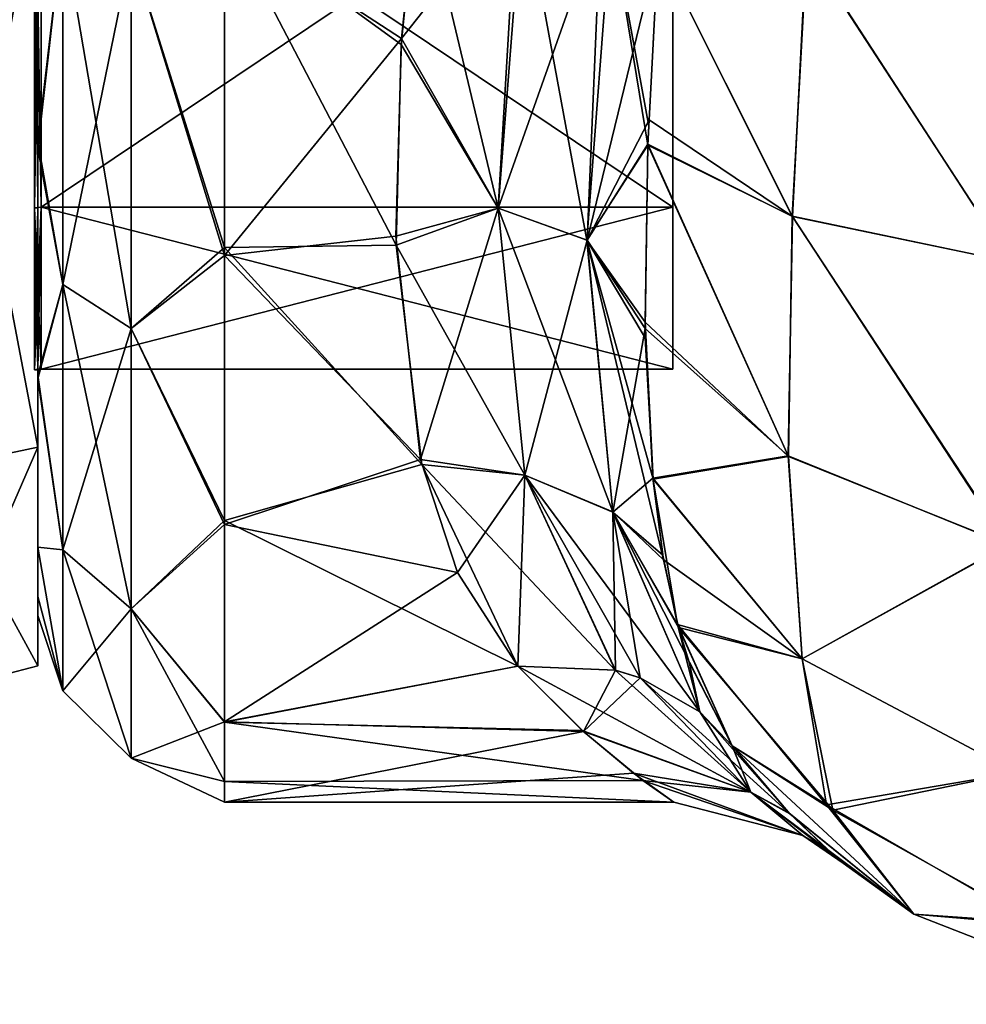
# Model space of a CAD drawing. Extents: x -23 to 470, y -2000 to 0.
# Tile 8 of 172: x 0 to 17, y -2000 to -1981. Entities that reach past the tile are written whole.
import ezdxf

# ---------------------------------------------------------------- set-up
doc = ezdxf.new("R2010")
doc.units = 0
doc.header["$LTSCALE"] = 64.024212
for name, color, linetype in [('1261', 7, 'CONTINUOUS'), ('1262', 7, 'CONTINUOUS'), ('1263', 7, 'CONTINUOUS'), ('1264', 7, 'CONTINUOUS'), ('1267', 7, 'CONTINUOUS'), ('1268', 7, 'CONTINUOUS'), ('1271', 7, 'CONTINUOUS'), ('1272', 7, 'CONTINUOUS'), ('1443', 7, 'CONTINUOUS'), ('1444', 7, 'CONTINUOUS'), ('712', 7, 'CONTINUOUS'), ('713', 7, 'CONTINUOUS'), ('716', 7, 'CONTINUOUS'), ('717', 7, 'CONTINUOUS'), ('718', 7, 'CONTINUOUS'), ('722', 7, 'CONTINUOUS'), ('751', 7, 'CONTINUOUS'), ('752', 7, 'CONTINUOUS'), ('753', 7, 'CONTINUOUS')]:
    doc.layers.add(name, color=color, linetype=linetype)

msp = doc.modelspace()

# ---------------------------------------------------------------- linework, layer by layer
at = {"layer": '1261', "linetype": 'CONTINUOUS'}
for points in [[(0, -1989.348, 45.605), (0, -1976.914, 48.124), (0, -1965.373, 53.394), (0, -1989.348, 45.605)], [(0, -1978.627, 53.394), (0, -1989.348, 45.605), (0, -1965.373, 53.394), (0, -1978.627, 53.394)], [(0, -1976.914, 17.876), (0, -1984.865, 23.653), (0, -1989.348, 20.395), (0, -1976.914, 17.876)], [(0, -1978.627, 12.606), (0, -1976.914, 17.876), (0, -1989.348, 20.395), (0, -1978.627, 12.606)], [(0, -1984.865, 42.347), (0, -1976.914, 48.124), (0, -1989.348, 45.605), (0, -1984.865, 42.347)], [(0, -1984.865, 23.653), (0, -1987.902, 33), (0, -1989.348, 20.395), (0, -1984.865, 23.653)], [(0, -1987.902, 33), (0, -1984.865, 42.347), (0, -1993.444, 33), (0, -1987.902, 33)], [(0, -1993.444, 33), (0, -1984.865, 42.347), (0, -1989.348, 45.605), (0, -1993.444, 33)], [(0, -1987.902, 33), (0, -1993.444, 33), (0, -1989.348, 20.395), (0, -1987.902, 33)]]:
    msp.add_3dface(points, dxfattribs=at)
at = {"layer": '1262', "linetype": 'CONTINUOUS'}
for points in [[(11.9, -1956.115, 33), (11.9, -1959.149, 42.337), (11.9, -1987.885, 33), (11.9, -1956.115, 33)], [(11.9, -1956.115, 33), (11.9, -1987.885, 33), (11.9, -1984.851, 23.663), (11.9, -1956.115, 33)], [(11.9, -1956.115, 33), (11.9, -1984.851, 23.663), (11.9, -1959.149, 23.663), (11.9, -1956.115, 33)], [(11.9, -1959.149, 42.337), (11.9, -1967.091, 48.108), (11.9, -1984.851, 42.337), (11.9, -1959.149, 42.337)], [(11.9, -1959.149, 42.337), (11.9, -1984.851, 42.337), (11.9, -1987.885, 33), (11.9, -1959.149, 42.337)], [(11.9, -1984.851, 23.663), (11.9, -1976.909, 17.892), (11.9, -1959.149, 23.663), (11.9, -1984.851, 23.663)], [(11.9, -1967.091, 48.108), (11.9, -1976.909, 48.108), (11.9, -1984.851, 42.337), (11.9, -1967.091, 48.108)]]:
    msp.add_3dface(points, dxfattribs=at)
at = {"layer": '1263', "linetype": 'CONTINUOUS'}
for points in [[(11.9, -1984.851, 42.337), (11.9, -1976.909, 48.108), (0.066, -1984.851, 42.337), (11.9, -1984.851, 42.337)], [(0.066, -1984.851, 42.337), (11.9, -1976.909, 48.108), (0.066, -1976.909, 48.108), (0.066, -1984.851, 42.337)], [(11.9, -1987.885, 33), (11.9, -1984.851, 42.337), (0.066, -1987.885, 33), (11.9, -1987.885, 33)], [(0.066, -1987.885, 33), (11.9, -1984.851, 42.337), (0.066, -1984.851, 42.337), (0.066, -1987.885, 33)]]:
    msp.add_3dface(points, dxfattribs=at)
at = {"layer": '1264', "linetype": 'CONTINUOUS'}
for points in [[(11.9, -1976.909, 17.892), (11.9, -1984.851, 23.663), (0.066, -1976.909, 17.892), (11.9, -1976.909, 17.892)], [(0.066, -1976.909, 17.892), (11.9, -1984.851, 23.663), (0.066, -1984.851, 23.663), (0.066, -1976.909, 17.892)], [(11.9, -1987.885, 33), (0.066, -1987.885, 33), (0.066, -1984.851, 23.663), (11.9, -1987.885, 33)], [(11.9, -1984.851, 23.663), (11.9, -1987.885, 33), (0.066, -1984.851, 23.663), (11.9, -1984.851, 23.663)]]:
    msp.add_3dface(points, dxfattribs=at)
at = {"layer": '1267', "linetype": 'CONTINUOUS'}
for points in [[(0, -1989.348, 45.605), (0, -1978.627, 53.394), (-2.009, -1989.774, 45.913), (0, -1989.348, 45.605)], [(-2.009, -1989.774, 45.913), (0, -1978.627, 53.394), (-2.009, -1978.789, 53.894), (-2.009, -1989.774, 45.913)], [(0, -1993.444, 33), (0, -1989.348, 45.605), (-2.009, -1993.97, 33), (0, -1993.444, 33)], [(-2.009, -1993.97, 33), (0, -1989.348, 45.605), (-2.009, -1989.774, 45.913), (-2.009, -1993.97, 33)]]:
    msp.add_3dface(points, dxfattribs=at)
at = {"layer": '1268', "linetype": 'CONTINUOUS'}
for points in [[(0, -1978.627, 12.606), (0, -1989.348, 20.395), (-2.009, -1978.789, 12.106), (0, -1978.627, 12.606)], [(-2.009, -1978.789, 12.106), (0, -1989.348, 20.395), (-2.009, -1989.774, 20.087), (-2.009, -1978.789, 12.106)], [(0, -1989.348, 20.395), (0, -1993.444, 33), (-2.009, -1989.774, 20.087), (0, -1989.348, 20.395)], [(0, -1993.444, 33), (-2.009, -1993.97, 33), (-2.009, -1989.774, 20.087), (0, -1993.444, 33)]]:
    msp.add_3dface(points, dxfattribs=at)
at = {"layer": '1271', "linetype": 'CONTINUOUS'}
for points in [[(0.066, -1976.909, 17.892), (0.066, -1984.851, 23.663), (-0.064, -1976.914, 17.876), (0.066, -1976.909, 17.892)], [(-0.064, -1976.914, 17.876), (0.066, -1984.851, 23.663), (-0.064, -1984.865, 23.653), (-0.064, -1976.914, 17.876)], [(0.066, -1984.851, 23.663), (0.066, -1987.885, 33), (-0.064, -1984.865, 23.653), (0.066, -1984.851, 23.663)], [(0.066, -1987.885, 33), (0.001, -1987.889, 33), (-0.064, -1984.865, 23.653), (0.066, -1987.885, 33)], [(0.001, -1987.889, 33), (-0.064, -1987.902, 33), (-0.064, -1984.865, 23.653), (0.001, -1987.889, 33)]]:
    msp.add_3dface(points, dxfattribs=at)
at = {"layer": '1272', "linetype": 'CONTINUOUS'}
for points in [[(0.066, -1984.851, 42.337), (0.066, -1976.909, 48.108), (-0.064, -1984.865, 42.347), (0.066, -1984.851, 42.337)], [(-0.064, -1984.865, 42.347), (0.066, -1976.909, 48.108), (-0.064, -1976.914, 48.124), (-0.064, -1984.865, 42.347)], [(0.001, -1987.889, 33), (0.066, -1984.851, 42.337), (-0.064, -1987.902, 33), (0.001, -1987.889, 33)], [(-0.064, -1987.902, 33), (0.066, -1984.851, 42.337), (-0.064, -1984.865, 42.347), (-0.064, -1987.902, 33)], [(0.066, -1987.885, 33), (0.066, -1984.851, 42.337), (0.001, -1987.889, 33), (0.066, -1987.885, 33)]]:
    msp.add_3dface(points, dxfattribs=at)
at = {"layer": '1443', "linetype": 'CONTINUOUS'}
for points in [[(0, -1976.914, 48.124), (0, -1984.865, 42.347), (-0.064, -1976.914, 48.124), (0, -1976.914, 48.124)], [(0, -1984.865, 42.347), (-0.064, -1984.865, 42.347), (-0.064, -1976.914, 48.124), (0, -1984.865, 42.347)], [(0, -1984.865, 42.347), (0, -1987.902, 33), (-0.064, -1984.865, 42.347), (0, -1984.865, 42.347)], [(0, -1987.902, 33), (-0.064, -1987.902, 33), (-0.064, -1984.865, 42.347), (0, -1987.902, 33)]]:
    msp.add_3dface(points, dxfattribs=at)
at = {"layer": '1444', "linetype": 'CONTINUOUS'}
for points in [[(0, -1984.865, 23.653), (0, -1976.914, 17.876), (-0.064, -1984.865, 23.653), (0, -1984.865, 23.653)], [(0, -1976.914, 17.876), (-0.064, -1976.914, 17.876), (-0.064, -1984.865, 23.653), (0, -1976.914, 17.876)], [(0, -1987.902, 33), (0, -1984.865, 23.653), (-0.064, -1987.902, 33), (0, -1987.902, 33)], [(-0.064, -1987.902, 33), (0, -1984.865, 23.653), (-0.064, -1984.865, 23.653), (-0.064, -1987.902, 33)]]:
    msp.add_3dface(points, dxfattribs=at)
at = {"layer": '712', "linetype": 'CONTINUOUS'}
for points in [[(0, -1983.625, 16.109), (0, -1978.435, 52.471), (0, -1978.321, 13.492), (0, -1983.625, 16.109)], [(0, -1983.755, 49.801), (0, -1978.435, 52.471), (0, -1983.625, 16.109), (0, -1983.755, 49.801)], [(0, -1988, 20.174), (0, -1983.755, 49.801), (0, -1983.625, 16.109), (0, -1988, 20.174)], [(0, -1988.069, 45.741), (0, -1983.755, 49.801), (0, -1988, 20.174), (0, -1988.069, 45.741)], [(0, -1991.224, 25.86), (0, -1988.069, 45.741), (0, -1988, 20.174), (0, -1991.224, 25.86)], [(0, -1991.223, 40.146), (0, -1988.069, 45.741), (0, -1991.224, 25.86), (0, -1991.223, 40.146)], [(0, -1992.5, 33.035), (0, -1991.223, 40.146), (0, -1992.147, 29.32), (0, -1992.5, 33.035)], [(0, -1992.147, 29.32), (0, -1991.223, 40.146), (0, -1991.224, 25.86), (0, -1992.147, 29.32)]]:
    msp.add_3dface(points, dxfattribs=at)
at = {"layer": '713', "linetype": 'CONTINUOUS'}
for points in [[(6.814, -1981.695, 54.955), (7.13, -1978.62, 56.069), (3.5, -1979.537, 55.786), (6.814, -1981.695, 54.955)], [(7.13, -1978.62, 9.931), (6.805, -1981.805, 11.094), (3.5, -1979.405, 10.171), (7.13, -1978.62, 9.931)], [(6.805, -1981.805, 11.094), (6.713, -1985.565, 13.201), (3.5, -1979.405, 10.171), (6.805, -1981.805, 11.094)], [(3.5, -1979.405, 10.171), (6.713, -1985.565, 13.201), (3.5, -1985.607, 13.23), (3.5, -1979.405, 10.171)], [(3.5, -1985.759, 52.665), (6.814, -1981.695, 54.955), (3.5, -1979.537, 55.786), (3.5, -1985.759, 52.665)], [(6.709, -1985.399, 52.911), (6.814, -1981.695, 54.955), (3.5, -1985.759, 52.665), (6.709, -1985.399, 52.911)], [(7.172, -1989.581, 49.337), (6.709, -1985.399, 52.911), (3.5, -1985.759, 52.665), (7.172, -1989.581, 49.337)], [(6.713, -1985.565, 13.201), (7.193, -1989.671, 16.76), (3.5, -1985.607, 13.23), (6.713, -1985.565, 13.201)], [(3.5, -1985.607, 13.23), (7.193, -1989.671, 16.76), (3.5, -1990.722, 17.984), (3.5, -1985.607, 13.23)], [(3.5, -1990.8, 47.919), (7.172, -1989.581, 49.337), (3.5, -1985.759, 52.665), (3.5, -1990.8, 47.919)], [(7.864, -1991.695, 46.715), (7.172, -1989.581, 49.337), (3.5, -1990.8, 47.919), (7.864, -1991.695, 46.715)], [(7.193, -1989.671, 16.76), (8.993, -1993.453, 22.241), (3.5, -1990.722, 17.984), (7.193, -1989.671, 16.76)], [(3.5, -1990.722, 17.984), (8.993, -1993.453, 22.241), (3.5, -1994.497, 24.639), (3.5, -1990.722, 17.984)], [(3.5, -1994.49, 41.379), (7.864, -1991.695, 46.715), (3.5, -1990.8, 47.919), (3.5, -1994.49, 41.379)], [(8.993, -1993.453, 43.759), (7.864, -1991.695, 46.715), (3.5, -1994.49, 41.379), (8.993, -1993.453, 43.759)], [(10.222, -1994.671, 40.876), (8.993, -1993.453, 43.759), (3.5, -1994.49, 41.379), (10.222, -1994.671, 40.876)], [(8.993, -1993.453, 22.241), (10.199, -1994.656, 25.083), (3.5, -1994.497, 24.639), (8.993, -1993.453, 22.241)], [(3.5, -1996, 33.051), (10.222, -1994.671, 40.876), (3.5, -1994.49, 41.379), (3.5, -1996, 33.051)], [(10.199, -1994.656, 25.083), (11.338, -1995.591, 28.587), (3.5, -1994.497, 24.639), (10.199, -1994.656, 25.083)], [(3.5, -1994.497, 24.639), (11.338, -1995.591, 28.587), (3.5, -1995.611, 28.698), (3.5, -1994.497, 24.639)], [(11.158, -1995.455, 38.086), (10.222, -1994.671, 40.876), (3.5, -1996, 33.051), (11.158, -1995.455, 38.086)], [(11.915, -1996, 32.932), (11.158, -1995.455, 38.086), (3.5, -1996, 33.051), (11.915, -1996, 32.932)], [(11.338, -1995.591, 28.587), (11.915, -1996, 32.932), (3.5, -1995.611, 28.698), (11.338, -1995.591, 28.587)], [(3.5, -1995.611, 28.698), (11.915, -1996, 32.932), (3.5, -1996, 33.051), (3.5, -1995.611, 28.698)]]:
    msp.add_3dface(points, dxfattribs=at)
at = {"layer": '716', "linetype": 'CONTINUOUS'}
for points in [[(11.622, -1980, 7.216), (14.134, -1985.025, 4.535), (11.429, -1983.69, 8.47), (11.622, -1980, 7.216)], [(11.622, -1980, 7.216), (11.429, -1983.69, 8.47), (11.447, -1983.335, 8.318), (11.622, -1980, 7.216)], [(11.622, -1980, 7.216), (14.406, -1980, 3.376), (14.134, -1985.025, 4.535), (11.622, -1980, 7.216)], [(14.406, -1980, 3.376), (18.214, -1985.88, 1.905), (14.134, -1985.025, 4.535), (14.406, -1980, 3.376)], [(14.406, -1980, 3.376), (18.387, -1980, 0.862), (18.214, -1985.88, 1.905), (14.406, -1980, 3.376)], [(14.067, -1989.522, 6.903), (11.376, -1987.008, 10.299), (11.429, -1983.69, 8.47), (14.067, -1989.522, 6.903)], [(14.134, -1985.025, 4.535), (14.067, -1989.522, 6.903), (11.429, -1983.69, 8.47), (14.134, -1985.025, 4.535)], [(18.176, -1991.179, 4.624), (14.067, -1989.522, 6.903), (14.134, -1985.025, 4.535), (18.176, -1991.179, 4.624)], [(18.214, -1985.88, 1.905), (18.176, -1991.179, 4.624), (14.134, -1985.025, 4.535), (18.214, -1985.88, 1.905)], [(14.067, -1989.522, 6.903), (11.526, -1989.945, 12.689), (11.376, -1987.008, 10.299), (14.067, -1989.522, 6.903)], [(11.376, -1987.008, 10.299), (11.526, -1989.945, 12.689), (11.381, -1987.298, 10.497), (11.376, -1987.008, 10.299)], [(14.321, -1993.312, 10.341), (11.526, -1989.945, 12.689), (14.067, -1989.522, 6.903), (14.321, -1993.312, 10.341)], [(18.176, -1991.179, 4.624), (14.321, -1993.312, 10.341), (14.067, -1989.522, 6.903), (18.176, -1991.179, 4.624)], [(11.526, -1989.945, 12.689), (14.321, -1993.312, 10.341), (11.724, -1991.458, 14.318), (11.526, -1989.945, 12.689)], [(18.338, -1995.441, 8.796), (14.321, -1993.312, 10.341), (18.176, -1991.179, 4.624), (18.338, -1995.441, 8.796)], [(14.321, -1993.312, 10.341), (12.002, -1992.728, 15.982), (11.724, -1991.458, 14.318), (14.321, -1993.312, 10.341)], [(12.002, -1992.728, 15.982), (14.893, -1996.146, 14.771), (13.009, -1994.945, 20), (12.002, -1992.728, 15.982)], [(14.893, -1996.146, 14.771), (12.002, -1992.728, 15.982), (14.321, -1993.312, 10.341), (14.893, -1996.146, 14.771)], [(18.338, -1995.441, 8.796), (14.893, -1996.146, 14.771), (14.321, -1993.312, 10.341), (18.338, -1995.441, 8.796)], [(13.009, -1994.945, 20), (14.893, -1996.146, 14.771), (16.414, -1998.093, 20), (13.009, -1994.945, 20)], [(18.736, -1998.296, 14.074), (14.893, -1996.146, 14.771), (18.338, -1995.441, 8.796), (18.736, -1998.296, 14.074)], [(14.893, -1996.146, 14.771), (18.736, -1998.296, 14.074), (16.414, -1998.093, 20), (14.893, -1996.146, 14.771)], [(16.414, -1998.093, 20), (18.736, -1998.296, 14.074), (20.731, -1999.783, 20), (16.414, -1998.093, 20)]]:
    msp.add_3dface(points, dxfattribs=at)
at = {"layer": '717', "linetype": 'CONTINUOUS'}
for points in [[(13.009, -1994.945, 20), (16.414, -1998.093, 20), (14.087, -1996.213, 24.409), (13.009, -1994.945, 20)], [(13.009, -1994.945, 46), (14.072, -1996.198, 41.663), (16.414, -1998.093, 46), (13.009, -1994.945, 46)], [(14.072, -1996.198, 41.663), (14.799, -1996.89, 37.52), (16.414, -1998.093, 46), (14.072, -1996.198, 41.663)], [(14.087, -1996.213, 24.409), (16.414, -1998.093, 20), (14.977, -1997.043, 30.159), (14.087, -1996.213, 24.409)], [(15.089, -1997.137, 33.651), (16.414, -1998.093, 20), (14.799, -1996.89, 37.52), (15.089, -1997.137, 33.651)], [(14.799, -1996.89, 37.52), (16.414, -1998.093, 20), (16.414, -1998.093, 46), (14.799, -1996.89, 37.52)], [(14.977, -1997.043, 30.159), (16.414, -1998.093, 20), (15.089, -1997.137, 33.651), (14.977, -1997.043, 30.159)], [(16.414, -1998.093, 20), (20.731, -1999.783, 20), (16.414, -1998.093, 46), (16.414, -1998.093, 20)], [(16.414, -1998.093, 46), (20.731, -1999.783, 20), (20.732, -1999.783, 46), (16.414, -1998.093, 46)]]:
    msp.add_3dface(points, dxfattribs=at)
at = {"layer": '718', "linetype": 'CONTINUOUS'}
for points in [[(14.139, -1985.026, 61.47), (11.622, -1980, 58.785), (11.453, -1983.219, 57.73), (14.139, -1985.026, 61.47)], [(14.393, -1980, 62.612), (11.622, -1980, 58.785), (14.139, -1985.026, 61.47), (14.393, -1980, 62.612)], [(18.221, -1985.88, 64.098), (14.393, -1980, 62.612), (14.139, -1985.026, 61.47), (18.221, -1985.88, 64.098)], [(18.377, -1980, 65.133), (14.393, -1980, 62.612), (18.221, -1985.88, 64.098), (18.377, -1980, 65.133)], [(11.43, -1983.672, 57.537), (14.139, -1985.026, 61.47), (11.453, -1983.219, 57.73), (11.43, -1983.672, 57.537)], [(14.055, -1989.514, 59.087), (11.43, -1983.672, 57.537), (11.378, -1987.125, 55.622), (14.055, -1989.514, 59.087)], [(14.139, -1985.026, 61.47), (11.43, -1983.672, 57.537), (14.055, -1989.514, 59.087), (14.139, -1985.026, 61.47)], [(18.16, -1991.175, 61.371), (14.139, -1985.026, 61.47), (14.055, -1989.514, 59.087), (18.16, -1991.175, 61.371)], [(18.221, -1985.88, 64.098), (14.139, -1985.026, 61.47), (18.16, -1991.175, 61.371), (18.221, -1985.88, 64.098)], [(14.055, -1989.514, 59.087), (11.378, -1987.125, 55.622), (11.525, -1989.932, 53.323), (14.055, -1989.514, 59.087)], [(14.32, -1993.311, 55.658), (14.055, -1989.514, 59.087), (11.525, -1989.932, 53.323), (14.32, -1993.311, 55.658)], [(18.16, -1991.175, 61.371), (14.055, -1989.514, 59.087), (14.32, -1993.311, 55.658), (18.16, -1991.175, 61.371)], [(14.32, -1993.311, 55.658), (11.525, -1989.932, 53.323), (11.986, -1992.668, 50.105), (14.32, -1993.311, 55.658)], [(11.986, -1992.668, 50.105), (11.525, -1989.932, 53.323), (11.71, -1991.37, 51.787), (11.986, -1992.668, 50.105)], [(18.337, -1995.441, 57.204), (18.16, -1991.175, 61.371), (14.32, -1993.311, 55.658), (18.337, -1995.441, 57.204)], [(13.009, -1994.945, 46), (14.776, -1996.049, 51.198), (11.986, -1992.668, 50.105), (13.009, -1994.945, 46)], [(13.009, -1994.945, 46), (11.986, -1992.668, 50.105), (12.204, -1993.376, 49.026), (13.009, -1994.945, 46)], [(14.776, -1996.049, 51.198), (14.32, -1993.311, 55.658), (11.986, -1992.668, 50.105), (14.776, -1996.049, 51.198)], [(18.337, -1995.441, 57.204), (14.32, -1993.311, 55.658), (14.776, -1996.049, 51.198), (18.337, -1995.441, 57.204)], [(13.009, -1994.945, 46), (16.414, -1998.093, 46), (14.776, -1996.049, 51.198), (13.009, -1994.945, 46)], [(18.59, -1998.244, 51.909), (18.337, -1995.441, 57.204), (14.776, -1996.049, 51.198), (18.59, -1998.244, 51.909)], [(16.414, -1998.093, 46), (18.59, -1998.244, 51.909), (14.776, -1996.049, 51.198), (16.414, -1998.093, 46)], [(16.414, -1998.093, 46), (20.732, -1999.783, 46), (18.59, -1998.244, 51.909), (16.414, -1998.093, 46)]]:
    msp.add_3dface(points, dxfattribs=at)
at = {"layer": '722', "linetype": 'CONTINUOUS'}
for points in [[(0, -1983.625, 16.109), (0, -1978.321, 13.492), (0.469, -1979.61, 12.092), (0, -1983.625, 16.109)], [(0, -1978.435, 52.471), (0, -1983.755, 49.801), (0.469, -1979.61, 53.908), (0, -1978.435, 52.471)], [(3.5, -1979.405, 10.171), (3.5, -1985.607, 13.23), (1.751, -1980.048, 10.887), (3.5, -1979.405, 10.171)], [(3.5, -1985.759, 52.665), (3.5, -1979.537, 55.786), (1.751, -1980.048, 55.113), (3.5, -1985.759, 52.665)], [(0.469, -1979.61, 53.908), (0, -1983.755, 49.801), (0.469, -1986.302, 50.044), (0.469, -1979.61, 53.908)], [(0.469, -1986.302, 15.956), (0, -1983.625, 16.109), (0.469, -1979.61, 12.092), (0.469, -1986.302, 15.956)], [(0.469, -1979.61, 53.908), (0.469, -1986.302, 50.044), (1.751, -1980.048, 55.113), (0.469, -1979.61, 53.908)], [(0.469, -1986.302, 15.956), (0.469, -1979.61, 12.092), (1.751, -1987.126, 14.974), (0.469, -1986.302, 15.956)], [(1.751, -1987.126, 14.974), (0.469, -1979.61, 12.092), (1.751, -1980.048, 10.887), (1.751, -1987.126, 14.974)], [(1.751, -1980.048, 55.113), (0.469, -1986.302, 50.044), (1.751, -1987.126, 51.026), (1.751, -1980.048, 55.113)], [(3.5, -1985.607, 13.23), (1.751, -1987.126, 14.974), (1.751, -1980.048, 10.887), (3.5, -1985.607, 13.23)], [(3.5, -1985.759, 52.665), (1.751, -1980.048, 55.113), (1.751, -1987.126, 51.026), (3.5, -1985.759, 52.665)], [(0, -1988, 20.174), (0, -1983.625, 16.109), (0.469, -1986.302, 15.956), (0, -1988, 20.174)], [(0, -1983.755, 49.801), (0, -1988.069, 45.741), (0.469, -1986.302, 50.044), (0, -1983.755, 49.801)], [(3.5, -1985.607, 13.23), (3.5, -1990.722, 17.984), (1.751, -1987.126, 14.974), (3.5, -1985.607, 13.23)], [(3.5, -1990.8, 47.919), (3.5, -1985.759, 52.665), (1.751, -1987.126, 51.026), (3.5, -1990.8, 47.919)], [(0.469, -1986.302, 50.044), (0, -1988.069, 45.741), (0.469, -1991.269, 44.125), (0.469, -1986.302, 50.044)], [(0.469, -1991.269, 21.875), (0, -1988, 20.174), (0.469, -1986.302, 15.956), (0.469, -1991.269, 21.875)], [(0.469, -1986.302, 50.044), (0.469, -1991.269, 44.125), (1.751, -1987.126, 51.026), (0.469, -1986.302, 50.044)], [(0.469, -1991.269, 21.875), (0.469, -1986.302, 15.956), (1.751, -1992.379, 21.234), (0.469, -1991.269, 21.875)], [(1.751, -1992.379, 21.234), (0.469, -1986.302, 15.956), (1.751, -1987.126, 14.974), (1.751, -1992.379, 21.234)], [(1.751, -1987.126, 51.026), (0.469, -1991.269, 44.125), (1.751, -1992.379, 44.766), (1.751, -1987.126, 51.026)], [(3.5, -1990.722, 17.984), (1.751, -1992.379, 21.234), (1.751, -1987.126, 14.974), (3.5, -1990.722, 17.984)], [(3.5, -1990.8, 47.919), (1.751, -1987.126, 51.026), (1.751, -1992.379, 44.766), (3.5, -1990.8, 47.919)], [(0, -1991.224, 25.86), (0, -1988, 20.174), (0.469, -1991.269, 21.875), (0, -1991.224, 25.86)], [(0, -1988.069, 45.741), (0, -1991.223, 40.146), (0.469, -1991.269, 44.125), (0, -1988.069, 45.741)], [(3.5, -1990.722, 17.984), (3.5, -1994.497, 24.639), (1.751, -1992.379, 21.234), (3.5, -1990.722, 17.984)], [(3.5, -1994.49, 41.379), (3.5, -1990.8, 47.919), (1.751, -1992.379, 44.766), (3.5, -1994.49, 41.379)], [(0, -1991.223, 40.146), (0, -1992.5, 33.035), (0.469, -1993.912, 36.864), (0, -1991.223, 40.146)], [(0.469, -1991.269, 44.125), (0, -1991.223, 40.146), (0.469, -1993.912, 36.864), (0.469, -1991.269, 44.125)], [(0, -1992.147, 29.32), (0, -1991.224, 25.86), (0.469, -1993.912, 29.136), (0, -1992.147, 29.32)], [(0.469, -1993.912, 29.136), (0, -1991.224, 25.86), (0.469, -1991.269, 21.875), (0.469, -1993.912, 29.136)], [(0.469, -1991.269, 44.125), (0.469, -1993.912, 36.864), (1.751, -1992.379, 44.766), (0.469, -1991.269, 44.125)], [(0.469, -1993.912, 29.136), (0.469, -1991.269, 21.875), (1.751, -1995.174, 28.914), (0.469, -1993.912, 29.136)], [(1.751, -1995.174, 28.914), (0.469, -1991.269, 21.875), (1.751, -1992.379, 21.234), (1.751, -1995.174, 28.914)], [(0, -1992.5, 33.035), (0, -1992.147, 29.32), (0.469, -1993.912, 29.136), (0, -1992.5, 33.035)], [(0.469, -1993.912, 36.864), (0, -1992.5, 33.035), (0.469, -1993.912, 29.136), (0.469, -1993.912, 36.864)], [(1.751, -1992.379, 44.766), (0.469, -1993.912, 36.864), (1.751, -1995.174, 37.086), (1.751, -1992.379, 44.766)], [(3.5, -1994.497, 24.639), (3.5, -1995.611, 28.698), (1.751, -1992.379, 21.234), (3.5, -1994.497, 24.639)], [(3.5, -1995.611, 28.698), (1.751, -1995.174, 28.914), (1.751, -1992.379, 21.234), (3.5, -1995.611, 28.698)], [(3.5, -1994.49, 41.379), (1.751, -1992.379, 44.766), (1.751, -1995.174, 37.086), (3.5, -1994.49, 41.379)], [(0.469, -1993.912, 36.864), (0.469, -1993.912, 29.136), (1.751, -1995.174, 37.086), (0.469, -1993.912, 36.864)], [(1.751, -1995.174, 37.086), (0.469, -1993.912, 29.136), (1.751, -1995.174, 28.914), (1.751, -1995.174, 37.086)], [(3.5, -1996, 33.051), (3.5, -1994.49, 41.379), (1.751, -1995.174, 37.086), (3.5, -1996, 33.051)], [(3.5, -1995.611, 28.698), (3.5, -1996, 33.051), (1.751, -1995.174, 28.914), (3.5, -1995.611, 28.698)], [(3.5, -1996, 33.051), (1.751, -1995.174, 37.086), (1.751, -1995.174, 28.914), (3.5, -1996, 33.051)]]:
    msp.add_3dface(points, dxfattribs=at)
at = {"layer": '751', "linetype": 'CONTINUOUS'}
for points in [[(7.13, -1978.62, 56.069), (6.814, -1981.695, 54.955), (8.977, -1978.953, 56.369), (7.13, -1978.62, 56.069)], [(8.977, -1978.953, 56.369), (6.814, -1981.695, 54.955), (8.624, -1984.873, 53.711), (8.977, -1978.953, 56.369)], [(10.55, -1979.436, 57.319), (8.977, -1978.953, 56.369), (8.624, -1984.873, 53.711), (10.55, -1979.436, 57.319)], [(10.29, -1985.47, 54.677), (10.55, -1979.436, 57.319), (8.624, -1984.873, 53.711), (10.29, -1985.47, 54.677)], [(11.622, -1980, 58.785), (10.55, -1979.436, 57.319), (10.29, -1985.47, 54.677), (11.622, -1980, 58.785)], [(11.453, -1983.219, 57.73), (11.622, -1980, 58.785), (10.29, -1985.47, 54.677), (11.453, -1983.219, 57.73)], [(6.814, -1981.695, 54.955), (6.709, -1985.399, 52.911), (8.624, -1984.873, 53.711), (6.814, -1981.695, 54.955)], [(11.43, -1983.672, 57.537), (11.453, -1983.219, 57.73), (10.29, -1985.47, 54.677), (11.43, -1983.672, 57.537)], [(11.378, -1987.125, 55.622), (11.43, -1983.672, 57.537), (10.29, -1985.47, 54.677), (11.378, -1987.125, 55.622)], [(6.709, -1985.399, 52.911), (7.172, -1989.581, 49.337), (8.624, -1984.873, 53.711), (6.709, -1985.399, 52.911)], [(7.172, -1989.581, 49.337), (9.123, -1989.871, 49.594), (8.624, -1984.873, 53.711), (7.172, -1989.581, 49.337)], [(9.123, -1989.871, 49.594), (10.29, -1985.47, 54.677), (8.624, -1984.873, 53.711), (9.123, -1989.871, 49.594)], [(10.774, -1990.563, 50.52), (10.29, -1985.47, 54.677), (9.123, -1989.871, 49.594), (10.774, -1990.563, 50.52)], [(10.774, -1990.563, 50.52), (11.378, -1987.125, 55.622), (10.29, -1985.47, 54.677), (10.774, -1990.563, 50.52)], [(11.525, -1989.932, 53.323), (11.378, -1987.125, 55.622), (10.774, -1990.563, 50.52), (11.525, -1989.932, 53.323)], [(7.172, -1989.581, 49.337), (7.864, -1991.695, 46.715), (9.123, -1989.871, 49.594), (7.172, -1989.581, 49.337)], [(7.864, -1991.695, 46.715), (8.993, -1993.453, 43.759), (9.123, -1989.871, 49.594), (7.864, -1991.695, 46.715)], [(8.993, -1993.453, 43.759), (10.82, -1993.526, 44.474), (9.123, -1989.871, 49.594), (8.993, -1993.453, 43.759)], [(10.82, -1993.526, 44.474), (10.774, -1990.563, 50.52), (9.123, -1989.871, 49.594), (10.82, -1993.526, 44.474)], [(11.71, -1991.37, 51.787), (11.525, -1989.932, 53.323), (10.774, -1990.563, 50.52), (11.71, -1991.37, 51.787)], [(10.82, -1993.526, 44.474), (11.287, -1993.669, 44.72), (10.774, -1990.563, 50.52), (10.82, -1993.526, 44.474)], [(11.287, -1993.669, 44.72), (12.4, -1994.305, 45.453), (10.774, -1990.563, 50.52), (11.287, -1993.669, 44.72)], [(11.986, -1992.668, 50.105), (11.71, -1991.37, 51.787), (10.774, -1990.563, 50.52), (11.986, -1992.668, 50.105)], [(12.4, -1994.305, 45.453), (11.986, -1992.668, 50.105), (10.774, -1990.563, 50.52), (12.4, -1994.305, 45.453)], [(12.204, -1993.376, 49.026), (11.986, -1992.668, 50.105), (12.4, -1994.305, 45.453), (12.204, -1993.376, 49.026)], [(13.009, -1994.945, 46), (12.204, -1993.376, 49.026), (12.4, -1994.305, 45.453), (13.009, -1994.945, 46)]]:
    msp.add_3dface(points, dxfattribs=at)
at = {"layer": '752', "linetype": 'CONTINUOUS'}
for points in [[(8.993, -1993.453, 43.759), (10.222, -1994.671, 40.876), (10.82, -1993.526, 44.474), (8.993, -1993.453, 43.759)], [(10.199, -1994.656, 25.083), (8.993, -1993.453, 22.241), (13.36, -1995.811, 26.701), (10.199, -1994.656, 25.083)], [(8.993, -1993.453, 22.241), (10.819, -1993.526, 21.526), (13.36, -1995.811, 26.701), (8.993, -1993.453, 22.241)], [(10.222, -1994.671, 40.876), (11.287, -1993.669, 44.72), (10.82, -1993.526, 44.474), (10.222, -1994.671, 40.876)], [(10.819, -1993.526, 21.526), (11.287, -1993.669, 21.28), (13.36, -1995.811, 26.701), (10.819, -1993.526, 21.526)], [(10.222, -1994.671, 40.876), (13.361, -1995.812, 39.294), (11.287, -1993.669, 44.72), (10.222, -1994.671, 40.876)], [(12.4, -1994.305, 20.547), (14.087, -1996.213, 24.409), (11.287, -1993.669, 21.28), (12.4, -1994.305, 20.547)], [(11.287, -1993.669, 21.28), (14.087, -1996.213, 24.409), (13.36, -1995.811, 26.701), (11.287, -1993.669, 21.28)], [(11.287, -1993.669, 44.72), (13.361, -1995.812, 39.294), (12.4, -1994.305, 45.453), (11.287, -1993.669, 44.72)], [(13.009, -1994.945, 20), (14.087, -1996.213, 24.409), (12.4, -1994.305, 20.547), (13.009, -1994.945, 20)], [(13.361, -1995.812, 39.294), (13.009, -1994.945, 46), (12.4, -1994.305, 45.453), (13.361, -1995.812, 39.294)], [(11.338, -1995.591, 28.587), (10.199, -1994.656, 25.083), (13.36, -1995.811, 26.701), (11.338, -1995.591, 28.587)], [(10.222, -1994.671, 40.876), (11.158, -1995.455, 38.086), (13.361, -1995.812, 39.294), (10.222, -1994.671, 40.876)], [(14.072, -1996.198, 41.663), (13.009, -1994.945, 46), (13.361, -1995.812, 39.294), (14.072, -1996.198, 41.663)], [(11.158, -1995.455, 38.086), (11.915, -1996, 32.932), (14.331, -1996.623, 32.995), (11.158, -1995.455, 38.086)], [(11.158, -1995.455, 38.086), (14.331, -1996.623, 32.995), (13.361, -1995.812, 39.294), (11.158, -1995.455, 38.086)], [(11.915, -1996, 32.932), (11.338, -1995.591, 28.587), (14.331, -1996.623, 32.995), (11.915, -1996, 32.932)], [(11.338, -1995.591, 28.587), (13.36, -1995.811, 26.701), (14.331, -1996.623, 32.995), (11.338, -1995.591, 28.587)], [(14.087, -1996.213, 24.409), (14.977, -1997.043, 30.159), (13.36, -1995.811, 26.701), (14.087, -1996.213, 24.409)], [(13.36, -1995.811, 26.701), (14.977, -1997.043, 30.159), (14.331, -1996.623, 32.995), (13.36, -1995.811, 26.701)], [(14.799, -1996.89, 37.52), (14.072, -1996.198, 41.663), (13.361, -1995.812, 39.294), (14.799, -1996.89, 37.52)], [(14.331, -1996.623, 32.995), (14.799, -1996.89, 37.52), (13.361, -1995.812, 39.294), (14.331, -1996.623, 32.995)], [(14.977, -1997.043, 30.159), (15.089, -1997.137, 33.651), (14.331, -1996.623, 32.995), (14.977, -1997.043, 30.159)], [(15.089, -1997.137, 33.651), (14.799, -1996.89, 37.52), (14.331, -1996.623, 32.995), (15.089, -1997.137, 33.651)]]:
    msp.add_3dface(points, dxfattribs=at)
at = {"layer": '753', "linetype": 'CONTINUOUS'}
for points in [[(6.805, -1981.805, 11.094), (7.13, -1978.62, 9.931), (8.624, -1984.873, 12.289), (6.805, -1981.805, 11.094)], [(7.13, -1978.62, 9.931), (9.088, -1978.968, 9.63), (8.624, -1984.873, 12.289), (7.13, -1978.62, 9.931)], [(9.088, -1978.968, 9.63), (10.289, -1985.469, 11.323), (8.624, -1984.873, 12.289), (9.088, -1978.968, 9.63)], [(9.088, -1978.968, 9.63), (10.741, -1979.484, 8.597), (10.289, -1985.469, 11.323), (9.088, -1978.968, 9.63)], [(10.741, -1979.484, 8.597), (11.429, -1983.69, 8.47), (10.289, -1985.469, 11.323), (10.741, -1979.484, 8.597)], [(11.622, -1980, 7.216), (11.447, -1983.335, 8.318), (10.741, -1979.484, 8.597), (11.622, -1980, 7.216)], [(11.447, -1983.335, 8.318), (11.429, -1983.69, 8.47), (10.741, -1979.484, 8.597), (11.447, -1983.335, 8.318)], [(6.713, -1985.565, 13.201), (6.805, -1981.805, 11.094), (8.624, -1984.873, 12.289), (6.713, -1985.565, 13.201)], [(11.429, -1983.69, 8.47), (11.376, -1987.008, 10.299), (10.289, -1985.469, 11.323), (11.429, -1983.69, 8.47)], [(6.713, -1985.565, 13.201), (8.624, -1984.873, 12.289), (9.122, -1989.871, 16.406), (6.713, -1985.565, 13.201)], [(8.624, -1984.873, 12.289), (10.773, -1990.562, 15.48), (9.122, -1989.871, 16.406), (8.624, -1984.873, 12.289)], [(10.289, -1985.469, 11.323), (10.773, -1990.562, 15.48), (8.624, -1984.873, 12.289), (10.289, -1985.469, 11.323)], [(11.526, -1989.945, 12.689), (11.724, -1991.458, 14.318), (10.289, -1985.469, 11.323), (11.526, -1989.945, 12.689)], [(11.381, -1987.298, 10.497), (11.526, -1989.945, 12.689), (10.289, -1985.469, 11.323), (11.381, -1987.298, 10.497)], [(10.289, -1985.469, 11.323), (11.724, -1991.458, 14.318), (10.773, -1990.562, 15.48), (10.289, -1985.469, 11.323)], [(11.376, -1987.008, 10.299), (11.381, -1987.298, 10.497), (10.289, -1985.469, 11.323), (11.376, -1987.008, 10.299)], [(7.193, -1989.671, 16.76), (6.713, -1985.565, 13.201), (9.122, -1989.871, 16.406), (7.193, -1989.671, 16.76)], [(8.993, -1993.453, 22.241), (7.193, -1989.671, 16.76), (10.819, -1993.526, 21.526), (8.993, -1993.453, 22.241)], [(7.193, -1989.671, 16.76), (9.122, -1989.871, 16.406), (10.819, -1993.526, 21.526), (7.193, -1989.671, 16.76)], [(10.819, -1993.526, 21.526), (9.122, -1989.871, 16.406), (11.287, -1993.669, 21.28), (10.819, -1993.526, 21.526)], [(10.773, -1990.562, 15.48), (12.4, -1994.305, 20.547), (9.122, -1989.871, 16.406), (10.773, -1990.562, 15.48)], [(9.122, -1989.871, 16.406), (12.4, -1994.305, 20.547), (11.287, -1993.669, 21.28), (9.122, -1989.871, 16.406)], [(12.002, -1992.728, 15.982), (13.009, -1994.945, 20), (10.773, -1990.562, 15.48), (12.002, -1992.728, 15.982)], [(11.724, -1991.458, 14.318), (12.002, -1992.728, 15.982), (10.773, -1990.562, 15.48), (11.724, -1991.458, 14.318)], [(10.773, -1990.562, 15.48), (13.009, -1994.945, 20), (12.4, -1994.305, 20.547), (10.773, -1990.562, 15.48)]]:
    msp.add_3dface(points, dxfattribs=at)

doc.saveas('drawing.dxf')
